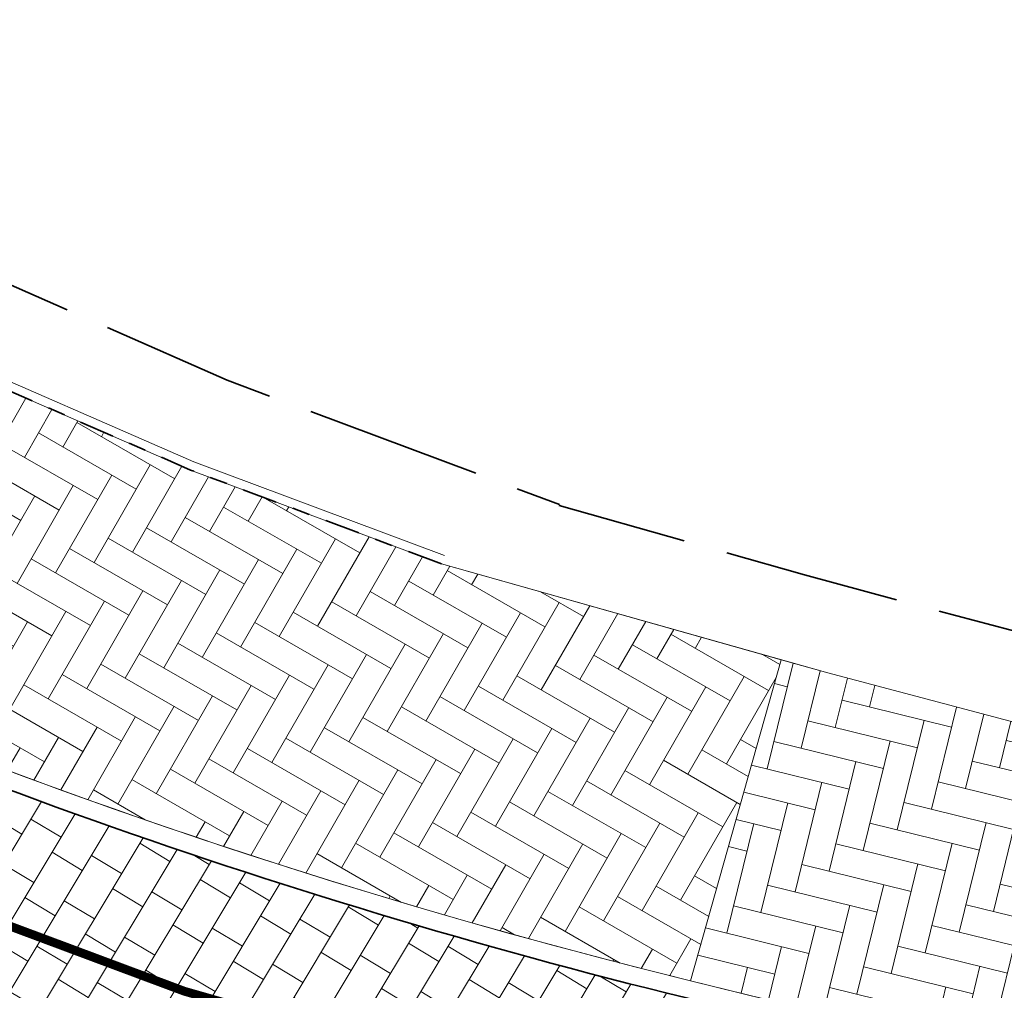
# Model space of a CAD drawing. Header units: metres. Extents: x 196674 to 197628, y 355499 to 356232.
# Tile 13 of 209: x 196932 to 196943, y 355764 to 355775. Entities that reach past the tile are written whole.
import ezdxf

# ---------------------------------------------------------------- set-up
doc = ezdxf.new("R2010")
doc.units = ezdxf.units.M
for name, pattern in [('VH-OPSLUITBAND-SO', [10, 4, -2, 2, -2]), ('VW-30270_STREEP', [3, 0.3, -2.7]), ('ZZ-SYSTEEMGRENS-SO', [5, 4, -1])]:
    doc.linetypes.add(name, pattern=pattern)
doc.layers.add('N-WE-VH-HULPLIJN-G', color=40, linetype='Continuous', lineweight=5, plot=False)
doc.layers.add('N-WE-VH-KANTOPSLUITING_ACHTERKANTBAND-G', color=50, linetype='Continuous', lineweight=18)
doc.layers.add('N-WE-VH-MATERIAALGRENS-G', color=7, linetype='Continuous', lineweight=13)
for name, color, linetype, lineweight, true_color in [('N-WE-VH-KANTOPSLUITING_GELEIDEBAND_50 200-G', 1, 'Continuous', 35, 0xff0000), ('N-WE-VH-KANTOPSLUITING_OPSLUITBAND_100X200-G', 150, 'VH-OPSLUITBAND-SO', 35, 0x007fff), ('N-WE-VH-OPENVERHARDING_STRAATBAKSTEEN_ROOD_ELLEBOOG_LINGE-A', 7, 'Continuous', 5, 0xdaaea0), ('N-WE-VH-OPENVERHARDING_TEGEL_200x300_FIETSPAD_ROOD-A', 7, 'Continuous', 5, 0xe04d68), ('N-WE-VW-MARKERING_LANGS_STREEP_30270_010-G', 7, 'VW-30270_STREEP', 13, 0xffffff), ('X-XX-AL-GRENS_SYSTEEMGRENS-G', 7, 'ZZ-SYSTEEMGRENS-SO', 35, 0xd60036)]:
    doc.layers.add(name, color=color, linetype=linetype, lineweight=lineweight, true_color=true_color)

msp = doc.modelspace()

# ---------------------------------------------------------------- hatches: boundary and pattern name
at = {"layer": 'N-WE-VH-OPENVERHARDING_STRAATBAKSTEEN_ROOD_ELLEBOOG_LINGE-A', "true_color": 0xb05e45}
h = msp.add_hatch(dxfattribs=at)
h.set_pattern_fill('AVH-ROO_BSS_LINGEFRMT_ELLEBOOG', color=25, scale=4, angle=330.0832786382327, pattern_type=2)
h.set_pattern_definition([(330.0832786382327, (0, 0), (0.436957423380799, 0.1177633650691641), [1.28, -0.64]), (240.0832786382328, (0.4787910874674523, 0.8320811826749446), (0.436957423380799, 0.117763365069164), [1.28, -0.64])])
edge = h.paths.add_edge_path()
edge.add_line((196913.3651006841, 355780.9077189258), (196912.1284520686, 355781.7517096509))
edge.add_line((196912.1284520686, 355781.7517096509), (196910.4944256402, 355782.9168435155))
edge.add_line((196910.4944256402, 355782.9168435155), (196907.7573895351, 355785.4543605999))
edge.add_line((196907.7573895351, 355785.4543605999), (196906.4206903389, 355786.6875129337))
edge.add_line((196906.4206903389, 355786.6875129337), (196904.268226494, 355784.7410379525))
edge.add_arc((196956.0392961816, 355831.5576626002), 69.7999999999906, 222.1230670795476, 256.2130756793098)
edge.add_line((196939.4051307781, 355763.7686919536), (196940.4323156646, 355767.4116583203))
edge.add_line((196940.4323156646, 355767.4116583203), (196936.576, 355768.499))
edge.add_line((196936.576, 355768.499), (196933.730741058, 355769.5638046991))
edge.add_line((196933.730741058, 355769.5638046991), (196930.8270175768, 355770.8302484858))
edge.add_line((196930.8270175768, 355770.8302484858), (196927.6343654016, 355772.3429444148))
edge.add_line((196927.6343654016, 355772.3429444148), (196924.8034849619, 355773.887175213))
edge.add_line((196924.8034849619, 355773.887175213), (196922.291494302, 355775.3638190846))
edge.add_line((196922.291494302, 355775.3638190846), (196919.5313754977, 355777.1068465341))
edge.add_line((196919.5313754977, 355777.1068465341), (196917.2906206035, 355778.4859695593))
edge.add_line((196917.2906206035, 355778.4859695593), (196913.3651006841, 355780.9077189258))
h = msp.add_hatch(dxfattribs=at)
h.set_pattern_fill('AVH-ROO_BSS_LINGEFRMT_ELLEBOOG', color=25, scale=4, angle=346.2130756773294, pattern_type=2)
h.set_pattern_definition([(346.2130756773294, (0, 0), (0.3870401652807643, 0.2345205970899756), [1.28, -0.64]), (256.2130756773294, (0.228779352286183, 0.9323411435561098), (0.3870401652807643, 0.2345205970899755), [1.28, -0.64])])
edge = h.paths.add_edge_path()
edge.add_line((196964.9628759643, 355761.2874432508), (196955.4503934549, 355763.4891045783))
edge.add_line((196955.4503934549, 355763.4891045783), (196953.0114696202, 355764.2014327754))
edge.add_line((196953.0114696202, 355764.2014327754), (196945.7692967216, 355765.9867183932))
edge.add_line((196945.7692967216, 355765.9867183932), (196940.9624771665, 355767.2621719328))
edge.add_line((196940.9624771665, 355767.2621719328), (196940.4323156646, 355767.4116583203))
edge.add_line((196940.4323156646, 355767.4116583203), (196939.4051307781, 355763.7686919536))
edge.add_line((196939.4051307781, 355763.7686919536), (196978.2407025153, 355754.2391576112))
edge.add_arc((197002.0242226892, 355851.1637890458), 99.80000005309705, 256.2130756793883, 258.889900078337)
edge.add_line((196982.7932673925, 355753.2341695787), (196981.5793124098, 355757.3354283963))
edge.add_line((196981.5793124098, 355757.3354283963), (196976.2579446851, 355758.6373522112))
edge.add_line((196976.2579446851, 355758.6373522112), (196971.6979793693, 355759.7286055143))
edge.add_line((196971.6979793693, 355759.7286055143), (196966.013846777, 355761.0441963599))
edge.add_line((196966.013846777, 355761.0441963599), (196965.8587313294, 355760.3863640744))
edge.add_line((196965.8587313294, 355760.3863640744), (196964.8232830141, 355760.5951504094))
edge.add_line((196964.8232830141, 355760.5951504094), (196964.9628759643, 355761.2874432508))
at = {"layer": 'N-WE-VH-OPENVERHARDING_TEGEL_200x300_FIETSPAD_ROOD-A'}
h = msp.add_hatch(dxfattribs=at)
h.set_pattern_fill('AVH-TEGEL_200X300_HALFST', color=256, scale=2, angle=238.9941391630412, pattern_type=2)
h.set_pattern_definition([(238.9941391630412, (0, 0), (0.3428458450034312, -0.2060503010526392), []), (328.9941391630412, (0, 0), (0.3090754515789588, 0.5142687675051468), [0.4, -0.4]), (328.9941391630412, (-0.2060503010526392, -0.3428458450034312), (0.3090754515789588, 0.5142687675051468), [-0.4, 0.4])])
edge = h.paths.add_edge_path()
edge.add_line((196904.1198853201, 355784.6068928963), (196901.8947677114, 355782.5947170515))
edge.add_arc((196956.0392961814, 355831.5576625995), 72.99999999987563, 222.1230670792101, 222.6219265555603)
edge.add_line((196902.3231222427, 355782.1251565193), (196908.9100825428, 355775.8096830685))
edge.add_arc((196956.039296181, 355831.5576625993), 72.99999999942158, 229.7888985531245, 233.8664675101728)
edge.add_arc((196956.0392961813, 355831.5576625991), 72.99999999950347, 233.8664675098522, 256.21307568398)
edge.add_line((196938.6425329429, 355760.6608881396), (196939.3574684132, 355763.5744542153))
edge.add_arc((196956.0392961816, 355831.5576626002), 69.99999999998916, 244.3431121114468, 256.2130756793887, ccw=False)
edge.add_arc((196956.0392961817, 355831.5576626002), 69.9999999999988, 233.8664675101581, 244.34311211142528, ccw=False)
edge.add_arc((196956.0392961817, 355831.5576626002), 70.00000000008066, 222.1230670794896, 233.8664675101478, ccw=False)

# ---------------------------------------------------------------- linework, layer by layer
at = {"layer": 'N-WE-VH-HULPLIJN-G', "flags": 128}
for points in [[(196913.3651006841, 355780.9077189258), (196912.1284520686, 355781.7517096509), (196910.4944256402, 355782.9168435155), (196907.7573895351, 355785.4543605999), (196906.4206903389, 355786.6875129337), (196904.268226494, 355784.7410379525, 0.1498525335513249), (196939.4051307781, 355763.7686919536), (196940.4323156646, 355767.4116583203), (196936.576, 355768.499), (196933.730741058, 355769.5638046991), (196930.8270175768, 355770.8302484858), (196927.6343654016, 355772.3429444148), (196924.8034849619, 355773.887175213), (196922.291494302, 355775.3638190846), (196919.5313754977, 355777.1068465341), (196917.2906206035, 355778.4859695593)], [(196904.1198853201, 355784.6068928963), (196901.8947677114, 355782.5947170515, 0.002176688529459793), (196902.3231222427, 355782.1251565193), (196908.9100825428, 355775.8096830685, 0.01779362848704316), (196912.99344937, 355772.5995836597, 0.09781565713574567), (196938.6425329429, 355760.6608881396), (196939.3574684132, 355763.5744542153, -0.05183884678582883), (196925.7306298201, 355768.4594475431, -0.04574485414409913), (196914.7624567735, 355775.0225184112, -0.05128514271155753)], [(196964.9628759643, 355761.2874432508), (196955.4503934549, 355763.4891045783), (196953.0114696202, 355764.2014327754), (196945.7692967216, 355765.9867183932), (196940.9624771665, 355767.2621719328), (196940.4323156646, 355767.4116583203), (196939.4051307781, 355763.7686919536), (196978.2407025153, 355754.2391576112, 0.01168038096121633), (196982.7932673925, 355753.2341695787), (196981.5793124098, 355757.3354283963), (196976.2579446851, 355758.6373522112), (196971.6979793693, 355759.7286055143), (196966.013846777, 355761.0441963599), (196965.8587313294, 355760.3863640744), (196964.8232830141, 355760.5951504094)]]:
    msp.add_lwpolyline(points, format="xyb", close=True, dxfattribs=at)
for points in [[(196966.013846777, 355761.0441963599), (196965.8587313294, 355760.3863640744), (196964.8232830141, 355760.5951504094), (196964.9628759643, 355761.2874432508), (196955.4503934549, 355763.4891045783), (196953.0114696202, 355764.2014327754), (196945.7692967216, 355765.9867183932), (196940.9624771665, 355767.2621719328), (196936.576, 355768.499)], [(196939.4051307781, 355763.7686919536), (196940.4323156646, 355767.4116583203)]]:
    msp.add_lwpolyline(points, dxfattribs=at)
at = {"layer": 'N-WE-VH-KANTOPSLUITING_ACHTERKANTBAND-G', "flags": 128}
msp.add_lwpolyline([(196848.7404560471, 355916.8650432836), (196850.8308011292, 355911.6048432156, -0.04938916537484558), (196852.5546094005, 355905.6000674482), (196852.9441035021, 355903.469998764, 0.04938916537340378), (196854.4830238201, 355898.1092683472), (196891.173383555, 355805.7806693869, 0.2425756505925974), (196939.4051307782, 355763.7686919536), (196978.240702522, 355754.2391576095, 0.01194172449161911), (196982.8956366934, 355753.2141223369, 0.01194172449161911)], format="xyb", dxfattribs=at)
msp.add_lwpolyline([(196936.6110497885, 355768.5926563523), (196933.7682812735, 355769.6565290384), (196930.86842524, 355770.9212860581), (196927.6797548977, 355772.432095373), (196924.8527798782, 355773.9741957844), (196922.3435431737, 355775.449220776), (196919.5842822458, 355777.1917064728), (196917.343080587, 355778.5711044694), (196913.4195675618, 355780.9916157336), (196912.185672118, 355781.8337274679), (196910.5577072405, 355782.9945391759), (196907.8252865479, 355785.527777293), (196906.4934183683, 355786.7564728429), (196905.0160275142, 355788.5394249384), (196902.3741864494, 355793.2637957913), (196898.4236671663, 355800.6975398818), (196895.8697568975, 355806.4759416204), (196891.4768897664, 355816.3966132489), (196888.476506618, 355823.3484780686), (196884.1681315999, 355833.5709127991), (196884.3632049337, 355833.6857796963)], dxfattribs=at)
at = {"layer": 'N-WE-VH-KANTOPSLUITING_GELEIDEBAND_50 200-G', "ltscale": 0.2, "flags": 128}
msp.add_lwpolyline([(196925.7306298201, 355768.4594475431, 0.05183884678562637), (196939.3574684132, 355763.5744542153), (196978.193040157, 355754.0449198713, 0.01194172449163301), (196982.8573028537, 355753.0178304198)], format="xyb", dxfattribs=at)
at = {"layer": 'N-WE-VH-KANTOPSLUITING_OPSLUITBAND_100X200-G', "ltscale": 0.1, "flags": 128}
msp.add_lwpolyline([(196936.576, 355768.499), (196933.730741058, 355769.5638046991), (196930.8270175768, 355770.8302484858), (196927.6343654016, 355772.3429444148), (196924.8034849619, 355773.887175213), (196922.291494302, 355775.3638190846), (196919.5313754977, 355777.1068465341), (196917.2906206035, 355778.4859695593), (196913.3651006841, 355780.9077189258), (196912.1284520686, 355781.7517096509), (196910.4944256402, 355782.9168435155), (196907.7573895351, 355785.4543605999), (196906.4206903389, 355786.6875129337), (196904.9332025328, 355788.4826502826), (196902.2863836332, 355793.2159229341), (196898.3336646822, 355800.6538061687), (196895.7782921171, 355806.4355164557), (196891.3852624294, 355816.3565551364), (196888.3845230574, 355823.3092453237), (196884.0420041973, 355833.6126927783), (196884.3124642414, 355833.7719503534)], dxfattribs=at)
at = {"layer": 'N-WE-VH-MATERIAALGRENS-G', "flags": 128}
msp.add_lwpolyline([(196983.8138004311, 355749.7863727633, -0.01572447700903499), (196977.4781047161, 355751.1313537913), (196938.6425329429, 355760.6608881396, -0.09781565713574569), (196912.99344937, 355772.5995836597, -0.09746383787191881)], format="xyb", dxfattribs=at)
at = {"layer": 'N-WE-VW-MARKERING_LANGS_STREEP_30270_010-G', "const_width": 0.1, "flags": 128}
msp.add_lwpolyline([(196999.6672429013, 355749.0922282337, 0.00691777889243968), (196990.0263284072, 355750.3753941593, -0.03054558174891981), (196977.8355724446, 355752.5881368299), (196939.0000006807, 355762.1176711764, -0.07787341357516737), (196918.5761640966, 355770.6580424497)], format="xyb", dxfattribs=at)
at = {"layer": 'X-XX-AL-GRENS_SYSTEEMGRENS-G', "ltscale": 0.5, "flags": 128}
msp.add_lwpolyline([(197173.0845801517, 355664.4267221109), (197172.678291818, 355658.1040395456), (197176.2062336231, 355657.9276386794), (197179.6585214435, 355660.8258546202), (197196.8460500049, 355641.1849859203), (197196.618113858, 355640.9851655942), (197203.3658004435, 355633.2880423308), (197204.598351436, 355636.2035375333), (197206.181120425, 355637.5931654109), (197210.3450714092, 355632.9793581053), (197211.1344663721, 355633.8542043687), (197215.577003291, 355630.1111014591), (197222.812057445, 355638.6980935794), (197225.7729980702, 355636.1981525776), (197252.4997837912, 355613.6295939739), (197256.3974516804, 355618.2471244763), (197230.4350738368, 355640.1698336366), (197234.5465854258, 355645.0395252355), (197230.9951246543, 355648.102425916), (197227.7363916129, 355651.014992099), (197227.7150354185, 355650.9915016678), (197227.3858924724, 355651.2966605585), (197230.5297411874, 355654.3837220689), (197222.7747070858, 355662.5864016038), (197213.3031688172, 355673.0409596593), (197208.7438719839, 355679.5515306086), (197204.6678372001, 355688.2834966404), (197202.9207222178, 355693.3147658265), (197202.5296188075, 355695.8358091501), (197209.2561496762, 355696.7388380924), (197208.765603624, 355699.4053961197), (197208.8375775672, 355699.4157603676), (197208.4960738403, 355702.0476424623), (197209.7550059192, 355702.1614664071), (197209.6289773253, 355703.3557373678), (197209.431316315, 355705.9322142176), (197209.3853665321, 355708.5054020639), (197209.4909423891, 355711.0763696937), (197209.825975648, 355714.406320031), (197209.1003553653, 355714.700446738), (197209.2732684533, 355715.2254737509), (197208.7827839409, 355715.4092287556), (197209.8333840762, 355718.2914021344), (197204.6571410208, 355720.1605124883), (197206.9259623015, 355726.3911903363), (197207.3755778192, 355727.6258113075), (197205.6951706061, 355728.2354618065), (197201.970541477, 355729.6509828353, -0.03199396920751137), (197199.2658455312, 355725.4928494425), (197194.4988616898, 355729.2364659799), (197191.8020115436, 355731.3330088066), (197190.6829954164, 355730.2418318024), (197188.9323846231, 355731.7580333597, 0.01582069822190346), (197191.308975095, 355733.798286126), (197190.5246250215, 355734.700084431), (197189.8547559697, 355735.4391273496), (197188.5065648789, 355737.3969406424), (197188.3768484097, 355737.5504837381), (197186.2264232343, 355740.6599554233), (197185.4143065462, 355740.8273772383), (197177.0047230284, 355735.000759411), (197161.0308464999, 355735.7499021), (197143.9921317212, 355736.546230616), (197117.3114725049, 355737.8750504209), (197104.5701917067, 355738.4152468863), (197089.3270001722, 355739.2400485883), (197089.4979420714, 355743.4763910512), (197087.6423294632, 355744.6045541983), (197087.2320594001, 355744.8539874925), (197086.4302028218, 355745.4612094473), (197085.6301577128, 355746.0670596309), (197084.2515270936, 355747.3631431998), (197083.0033431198, 355748.790046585), (197081.9521148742, 355750.2640411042), (197081.052108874, 355751.8364435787), (197080.680597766, 355752.6629727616), (197080.3089695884, 355753.4897623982), (197079.7287775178, 355755.2084983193), (197079.3027229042, 355757.0287405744), (197079.0552433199, 355758.8767777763), (197078.9881413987, 355760.748092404), (197079.0484954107, 355761.6954089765), (197079.4901165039, 355761.5482019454), (197081.8987959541, 355767.3947458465), (197083.4122910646, 355769.9863346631), (197084.9290730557, 355772.1438856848), (197085.2777218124, 355772.6391357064), (197085.9504292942, 355773.4546849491), (197087.2615113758, 355775.0451778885), (197089.4568843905, 355777.2328139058), (197092.7058230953, 355779.8115121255), (197090.7255592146, 355782.8612331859), (197090.5279328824, 355783.1655891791), (197094.0593130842, 355784.7965387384), (197089.240221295, 355793.944965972), (197079.8514273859, 355789.6587774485), (197073.1066642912, 355808.1301448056), (197062.6964714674, 355839.0387078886), (197050.201550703, 355834.8591941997), (197054.256388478, 355823.4068109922), (197060.9054150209, 355805.9824325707), (197064.0917084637, 355798.9340248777), (197065.6061934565, 355785.3714584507), (197066.4118943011, 355778.1591798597), (197064.2976158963, 355775.7696807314), (197061.8930028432, 355773.065075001), (197059.8798242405, 355770.937906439), (197059.567781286, 355770.7063368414), (197054.395078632, 355766.8676324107), (197050.1449273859, 355764.4954855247), (197046.646028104, 355763.2036366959), (197046.6485450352, 355763.1967402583), (197042.8018864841, 355761.7681380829), (197042.6247659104, 355761.7025895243), (197032.2172606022, 355760.2665015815), (197022.1724443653, 355758.1057256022), (197022.1490316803, 355758.1349914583), (197018.4791559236, 355757.3507739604), (197017.1834583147, 355757.8590001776), (197013.9320116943, 355762.4906063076), (197012.2359937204, 355764.9334332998), (197011.548662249, 355765.9454268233), (197009.5874376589, 355768.7952768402), (197008.1879451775, 355770.6627745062), (197008.1739746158, 355770.651876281), (197004.3621297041, 355775.7021426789), (197000.7500667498, 355780.6711859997), (196997.3281167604, 355785.4310589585), (196992.0624097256, 355792.5561596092), (196987.5636689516, 355799.6503659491), (196980.2918957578, 355812.3582609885), (196971.7451011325, 355828.1610038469), (196956.4456734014, 355821.2458726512), (196960.0166344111, 355812.4100996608), (196962.4976294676, 355807.0886023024, -0.6085831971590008), (196961.4131292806, 355806.2394416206), (196970.6320923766, 355792.5786144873), (196976.225457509, 355784.303374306), (196982.879968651, 355776.9163582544), (196982.5041383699, 355776.476222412), (196987.7472751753, 355765.3430715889), (196990.3620391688, 355759.9089379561), (196989.6128942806, 355758.3801676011), (196986.801356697, 355757.089894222), (196981.5916446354, 355758.3619052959), (196976.4931413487, 355759.6093032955), (196973.9250311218, 355760.2238822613), (196971.9270970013, 355760.7020113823), (196970.093883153, 355761.1263081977), (196965.2690985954, 355762.243003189), (196955.7026120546, 355764.457163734), (196954.8259486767, 355764.7114400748), (196955.7288446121, 355765.5914382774), (196946.4199106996, 355767.8862061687), (196945.5109518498, 355767.0898728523), (196943.3561815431, 355767.6616250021), (196942.0243707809, 355768.0150110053), (196940.699224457, 355768.3753913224), (196937.911680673, 355769.161377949), (196937.9158913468, 355769.1720679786), (196934.1448626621, 355770.5833311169), (196931.0328001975, 355771.949971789), (196928.1497259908, 355773.3159879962), (196926.2238803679, 355774.3657393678), (196926.7008714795, 355775.2077771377), (196923.9720996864, 355776.8118532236), (196922.1171638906, 355777.9575551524), (196917.5440237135, 355780.8012867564), (196917.0166342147, 355779.9474843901), (196915.4224701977, 355780.9309636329), (196913.0167641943, 355782.4772167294), (196912.757872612, 355782.6539056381), (196911.190523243, 355783.7714957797), (196908.5042566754, 355786.2619442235), (196907.2206986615, 355787.4460719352), (196905.8442773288, 355789.1071714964), (196903.2522146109, 355793.7425243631), (196899.3236920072, 355801.1348770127), (196896.7844047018, 355806.8801932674), (196892.3931631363, 355816.7971943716), (196889.396342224, 355823.7408055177), (196885.4294056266, 355833.1531130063), (196886.3148759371, 355833.6745129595), (196885.0357126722, 355834.4994199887), (196884.9096875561, 355834.6903417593), (196883.5318420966, 355838.2464489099), (196881.8574062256, 355842.456115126), (196879.7964254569, 355847.3435551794), (196879.5508475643, 355847.9274201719), (196877.9207976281, 355851.9810838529), (196875.2708346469, 355858.5729917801), (196872.6243587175, 355865.1536886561), (196870.4789281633, 355870.5362599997), (196868.3870366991, 355875.7889875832), (196865.3800609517, 355883.3409266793), (196863.5295936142, 355887.9873007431), (196863.4110328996, 355888.2849971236), (196862.7400305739, 355889.9711056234), (196863.0622626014, 355890.0962442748), (196861.3970005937, 355894.1395962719), (196861.4037374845, 355894.142038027), (196859.229652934, 355899.4431236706), (196859.0298403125, 355899.3580359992), (196858.8952095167, 355899.696553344), (196858.3959365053, 355900.9492390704), (196849.546747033, 355923.1807260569), (196850.1922005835, 355924.6939033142), (196860.258528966, 355928.6657372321), (196869.5490503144, 355931.0234685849), (196873.3453938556, 355931.8019435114), (196886.2438454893, 355935.4284136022), (196898.3098795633, 355938.5764862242), (196898.3110943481, 355938.5724965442), (196903.1917021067, 355939.7712405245), (196904.7097162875, 355939.0568809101), (196905.0282216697, 355938.2924679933), (196909.0130922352, 355939.952830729), (196908.2642147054, 355942.2627148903), (196902.9799573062, 355958.738663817), (196902.4497829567, 355960.2008490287), (196901.8115777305, 355961.6192158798), (196900.9680556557, 355963.3204536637), (196898.0063144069, 355968.7541705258), (196894.5625896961, 355975.3226559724), (196892.3896866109, 355979.4813913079), (196888.5416758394, 355987.5664713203), (196887.4815956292, 355987.0834539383), (196885.6442474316, 355986.3271839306), (196885.5076204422, 355986.6344104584), (196873.7642690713, 355982.4273955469), (196860.8311621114, 355977.7025315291), (196860.6501748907, 355978.1868262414), (196859.8859481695, 355980.2917607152), (196853.3128873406, 355977.7107309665), (196853.73029577, 355976.6477246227), (196849.4907683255, 355974.9886047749), (196849.0872389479, 355976.0301083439), (196843.9608105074, 355973.9918913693), (196837.8119168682, 355989.4043746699), (196834.5901124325, 355988.2958011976), (196829.2277835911, 355986.0429299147), (196828.1156368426, 355985.4996470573), (196826.3328622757, 355984.7522034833), (196824.2538081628, 355989.7933135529), (196823.3493071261, 355989.4238303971), (196821.5217528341, 355993.9636112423), (196822.4415567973, 355994.327010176), (196811.4142395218, 356022.6098143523), (196811.1941616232, 356022.5241126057), (196809.0787073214, 356027.7608173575), (196808.1570951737, 356027.399245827), (196802.10045471, 356042.8370581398), (196803.0324375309, 356043.2047289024), (196801.2251267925, 356047.7859519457), (196800.9629805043, 356047.6825342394), (196799.5580754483, 356051.2186581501), (196798.9326303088, 356050.9700967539), (196795.7620501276, 356058.7913388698), (196785.962956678, 356083.7526770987), (196782.5256602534, 356092.3853087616), (196783.4607012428, 356092.7526788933), (196781.019036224, 356098.8045971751), (196780.1137519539, 356098.4428009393), (196778.7301102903, 356101.9178165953), (196774.5320198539, 356112.348299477), (196772.2902714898, 356117.515377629), (196776.44078803, 356119.079716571), (196791.849465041, 356131.7811384), (196790.0748953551, 356134.2200693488), (196802.0204483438, 356142.8516660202), (196802.0676224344, 356142.8083428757), (196807.6543048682, 356146.8198669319), (196821.3261595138, 356152.9520820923), (196824.118863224, 356147.8038902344), (196826.9348279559, 356140.6494155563), (196826.9667213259, 356140.5675271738), (196829.5085456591, 356133.5350799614), (196829.5777539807, 356133.3434260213), (196832.2898444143, 356127.7055041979), (196833.7548698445, 356124.6604513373), (196834.9901440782, 356122.0931766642), (196835.0225480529, 356122.0325953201), (196835.1990731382, 356121.7003128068), (196837.0506620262, 356117.8328811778), (196837.4462851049, 356117.0125892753), (196839.1926216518, 356113.3926815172), (196841.4323661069, 356114.511984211), (196841.8392721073, 356113.6336860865), (196848.0955434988, 356116.517072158), (196847.6769788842, 356117.425259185), (196852.5147321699, 356119.6548795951), (196850.4481800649, 356123.3458274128), (196845.5717484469, 356132.2801574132), (196843.8176550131, 356136.7414412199), (196842.4688873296, 356140.1178663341), (196840.0819394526, 356146.0228419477), (196839.9684512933, 356146.3257976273), (196837.6473192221, 356152.5214195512), (196836.4018865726, 356158.1741344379), (196834.8989662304, 356157.8391461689), (196833.0580044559, 356165.8451506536), (196834.6039987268, 356166.1812686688), (196833.231549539, 356172.4004655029), (196818.5547710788, 356168.2850407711), (196819.0904617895, 356165.4031631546), (196818.6774567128, 356164.7734485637), (196805.8544307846, 356160.1790812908), (196763.847697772, 356130.3813046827), (196763.5509762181, 356130.4127969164), (196762.5818188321, 356130.5249803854), (196761.7183121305, 356129.7086118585, 0.04730650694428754), (196752.2297252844, 356136.4176360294), (196747.6793319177, 356140.070134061), (196742.0814451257, 356144.4630395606), (196738.7537234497, 356147.2546337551), (196734.7560397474, 356150.8499354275), (196729.666907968, 356145.2019173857), (196729.4110213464, 356144.9179294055), (196728.5373751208, 356145.25504501), (196726.9098917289, 356145.8830452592), (196726.6614752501, 356145.2392657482), (196726.5077088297, 356145.3668838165), (196724.5966113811, 356147.0002316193), (196723.2386024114, 356148.3499242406), (196720.9989937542, 356150.8008754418), (196719.8259691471, 356152.0571855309), (196717.8551161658, 356153.8806850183), (196716.3066054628, 356155.1783671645), (196713.4920412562, 356157.0380855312), (196712.711518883, 356157.526736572), (196710.5865978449, 356158.6597682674), (196709.0460740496, 356159.8798850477, -0.1436820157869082), (196707.9944026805, 356162.614189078), (196707.7956403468, 356165.0395700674), (196705.255843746, 356165.9921554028), (196703.9080476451, 356165.8817021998), (196704.296213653, 356161.5859622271), (196704.322643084, 356161.4572245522), (196699.9945406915, 356161.1598107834), (196700.4765585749, 356140.6409319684, -0.8375811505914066), (196697.1042396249, 356117.7401990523), (196690.2804314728, 356092.1839640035, 0.01148923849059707), (196682.1238954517, 356058.6533288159), (196678.2447453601, 356040.9444071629), (196676.8078900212, 356034.3849397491), (196676.7367004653, 356034.0373672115), (196673.76097036, 356020.1679628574), (196685.4972137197, 356017.0123139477), (196688.4141098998, 356023.4875724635), (196684.7023326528, 356025.1594317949), (196684.8709302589, 356032.3200466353), (196686.954459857, 356036.67925281), (196701.2270857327, 356066.3816892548), (196697.4228360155, 356068.2135735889), (196701.9253072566, 356087.990611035), (196702.113404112, 356090.4525884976), (196703.1938799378, 356090.1812386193), (196704.7481254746, 356094.7148607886), (196705.3277865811, 356095.9075069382), (196706.1690198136, 356096.9042763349), (196707.142583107, 356097.5850231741), (196708.3354430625, 356098.0646037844), (196709.2981925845, 356097.8962027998), (196710.1314496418, 356097.4912135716), (196711.0135994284, 356096.7398888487), (196711.613187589, 356094.6944549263), (196715.3306055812, 356098.6467015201), (196723.1713741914, 356104.959617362), (196732.8379125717, 356111.0407349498), (196733.3237033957, 356110.1763676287), (196733.395023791, 356110.047721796, 0.4142124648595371), (196734.754474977, 356109.6579975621), (196736.9542150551, 356108.9736747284, -0.02164444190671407), (196739.4192796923, 356107.5715157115, 0.0006306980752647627), (196739.4214182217, 356107.5701773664, -0.2262979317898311), (196739.4250952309, 356107.5644124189), (196739.8764398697, 356106.708415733), (196739.5816296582, 356106.4366577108), (196740.3007240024, 356104.7008456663), (196740.9509263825, 356104.9922062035), (196741.9809548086, 356103.0387080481), (196744.8395286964, 356104.2229286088, -0.3990416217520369), (196746.5871881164, 356103.5518771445), (196746.6513408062, 356103.3996378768), (196746.689370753, 356103.0266088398), (196746.4151777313, 356101.5848105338), (196747.429397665, 356101.3609511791), (196747.5333455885, 356101.2994572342), (196747.5384435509, 356101.2929342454), (196766.0705486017, 356056.7132555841), (196765.1623874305, 356056.3282861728), (196767.2394890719, 356051.1270879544), (196768.1793575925, 356051.5344794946), (196771.4711978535, 356043.8233024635), (196774.40164759, 356036.7635904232), (196774.0151730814, 356036.5839879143), (196774.7283105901, 356034.7171646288), (196775.4376722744, 356034.2825268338), (196775.853972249, 356033.3023071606), (196775.6600364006, 356032.5504327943), (196776.765634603, 356029.8908119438), (196776.718840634, 356029.8583752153), (196777.0974306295, 356028.7594125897), (196777.9658206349, 356027.7189745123), (196778.0591666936, 356026.3169710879), (196778.4461698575, 356025.4565066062), (196778.8262353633, 356024.4427094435), (196778.82622122, 356024.4427022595), (196778.8266270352, 356024.4416646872), (196779.3783198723, 356022.97006407), (196779.3990069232, 356022.9782259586), (196780.7255773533, 356019.5865020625), (196780.754093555, 356019.5982524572), (196782.2401021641, 356015.8367131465), (196783.4327975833, 356012.7766123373), (196782.5021506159, 356012.4159202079), (196784.7325956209, 356006.6609931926), (196786.038590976, 356007.1671596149), (196787.6956637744, 356002.99373992), (196787.5357676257, 356002.9336515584), (196788.527525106, 356000.4577747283), (196788.2725773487, 356000.3582829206), (196788.9724314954, 355999.1126709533), (196789.3908675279, 355998.5302971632), (196789.7536275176, 355998.0254125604), (196789.9147147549, 355996.5999778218), (196790.4410486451, 355995.4737364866), (196790.4469192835, 355995.47546678), (196790.6242366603, 355994.9662783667), (196790.9335315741, 355995.0883984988), (196793.8902314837, 355987.5860400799), (196793.7542048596, 355987.5476454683), (196795.505857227, 355983.2445885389), (196795.6242983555, 355983.312781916), (196796.991807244, 355979.8198586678), (196797.0047048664, 355979.7233568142), (196796.9933585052, 355979.6824914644), (196796.9669683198, 355979.6505170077), (196796.822975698, 355979.5766059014), (196795.3985459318, 355979.0322727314), (196797.1469514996, 355974.4569848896), (196797.1501836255, 355974.4582530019), (196795.4187218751, 355970.4877992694), (196796.2201695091, 355969.6560949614), (196797.0849824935, 355967.4537241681), (196798.9466017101, 355968.1847329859), (196800.5529653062, 355968.8170288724), (196800.6150046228, 355968.7023501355), (196800.8616512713, 355968.7744826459), (196801.6407865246, 355967.8232749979), (196801.6785991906, 355967.7771113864), (196801.6961792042, 355966.4146603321), (196801.7040832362, 355965.8020978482, 0.2098831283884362), (196802.0368526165, 355965.0700742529, 0.1229137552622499), (196802.0944480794, 355964.5891732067), (196802.9107575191, 355962.4451987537), (196803.0986146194, 355962.5296289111, 0.04929694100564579), (196803.2118388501, 355962.3687718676), (196804.3748923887, 355961.0206686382), (196804.4152792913, 355960.973855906), (196804.4401436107, 355960.2826278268), (196804.4459236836, 355960.1212617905), (196803.9148513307, 355960.1157297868), (196805.8237591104, 355955.3454282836), (196806.4277367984, 355955.633371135), (196806.6532355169, 355955.5186944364), (196807.0270248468, 355954.5686016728), (196806.896691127, 355954.2200849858), (196806.3685258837, 355953.9064868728), (196808.2467157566, 355949.1968786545), (196809.0713129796, 355949.5131897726), (196810.7611227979, 355945.21653999), (196812.8164223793, 355939.9905657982), (196815.7958787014, 355932.7153467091), (196817.2786866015, 355929.1286764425), (196819.2233460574, 355924.3463577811), (196820.974699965, 355919.8030463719), (196821.7022264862, 355917.7120897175), (196822.8275510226, 355914.9902061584), (196826.5518493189, 355905.5439142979), (196827.5083210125, 355903.1053161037), (196827.5308293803, 355903.1196992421), (196828.5703350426, 355900.3870734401, 0.1057314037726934), (196828.7975064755, 355900.0358952, 0.1359501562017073), (196828.9295866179, 355899.5185573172), (196829.4561675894, 355898.5993144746), (196829.938950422, 355897.0408730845, 0.1142322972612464), (196830.1661458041, 355896.6512290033, 0.1021066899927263), (196830.23636084, 355896.2531616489), (196830.8234352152, 355894.775179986, 0.09413674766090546), (196831.0235326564, 355894.4601106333, 0.07582889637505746), (196831.0699955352, 355894.1621297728), (196831.3336353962, 355893.3277624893), (196830.5490288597, 355891.650566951), (196830.730654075, 355891.1774844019), (196831.6305612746, 355889.0373983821), (196832.1718899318, 355888.9724389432), (196833.8661398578, 355884.6967749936), (196833.0916363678, 355884.3898747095), (196834.2334853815, 355881.5063921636), (196835.7340846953, 355881.0039957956), (196836.3963712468, 355880.6373454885), (196840.5779483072, 355870.1214583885), (196841.1998491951, 355870.3833319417), (196841.8607508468, 355868.7841549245), (196841.3542408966, 355868.5492854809), (196842.9471889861, 355864.5225379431), (196843.474497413, 355864.7627851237), (196844.0946204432, 355863.1667495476), (196843.4777571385, 355862.8872750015), (196845.6058022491, 355857.295932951), (196845.6591832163, 355857.3179956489), (196848.9573390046, 355849.3870718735), (196849.4691744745, 355849.5945842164), (196850.1900661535, 355847.7561027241), (196849.7024440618, 355847.5164343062), (196851.7354952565, 355842.3219023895), (196851.9803218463, 355841.6963600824), (196852.2130822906, 355841.1927849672), (196852.6975573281, 355840.1446276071), (196853.8314006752, 355837.546665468), (196857.1022606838, 355828.931799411), (196857.1021774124, 355828.9317655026), (196857.104474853, 355828.9259676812), (196857.5027287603, 355827.8770374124), (196857.5177064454, 355827.8831363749), (196859.2608649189, 355823.4841013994, 0.1197895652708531), (196859.5336863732, 355823.098470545, 0.1217854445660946), (196859.5998818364, 355822.6230344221), (196860.3813539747, 355820.6705579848), (196861.5845120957, 355817.6645162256), (196865.3571916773, 355808.1762108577), (196866.650424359, 355804.9223955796), (196866.9894190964, 355804.0482756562), (196869.9609907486, 355796.3858853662), (196870.2417437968, 355795.6982130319), (196874.2597470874, 355785.8213624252), (196876.4751023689, 355779.9106257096), (196876.5248359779, 355779.9270586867), (196877.4783340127, 355777.609714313), (196877.4870572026, 355777.6127263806, 0.01261409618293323), (196879.1276028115, 355773.4671132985), (196880.5794819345, 355769.9265380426), (196879.4564760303, 355768.8985009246), (196871.5899269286, 355765.9267262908), (196874.6150694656, 355763.7405958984), (196870.7815163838, 355762.3431721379), (196871.1765744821, 355761.2637959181), (196873.4589399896, 355754.9534811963), (196873.8205499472, 355753.8743063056), (196877.933770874, 355755.2526192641), (196879.3161058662, 355751.4604592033), (196887.4423074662, 355755.0355723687), (196887.6524770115, 355755.1609821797), (196887.7433886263, 355755.192988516), (196887.8657880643, 355755.2134610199), (196887.9953583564, 355755.215742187), (196888.0352466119, 355755.2100166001), (196888.0806541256, 355755.194805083), (196888.1556229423, 355755.1569219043), (196888.2342456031, 355755.1058393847), (196888.2799178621, 355755.067193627), (196888.3187308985, 355755.0246841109), (196888.3560790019, 355754.9712798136), (196888.4037650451, 355754.8834089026), (196890.242957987, 355750.9480844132), (196890.4947138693, 355750.6026519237), (196890.4494791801, 355750.5430745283), (196891.628236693, 355748.1977836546), (196891.6577586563, 355747.9263099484), (196893.7087405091, 355743.5292781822), (196894.4921495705, 355741.852565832), (196896.872192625, 355740.7600377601), (196896.2575067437, 355739.8318439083), (196898.2715684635, 355738.9073148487), (196899.8509010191, 355738.4527733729), (196902.2825244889, 355737.7529374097), (196907.1457714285, 355736.3532654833), (196917.8474241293, 355733.273265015), (196918.1089377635, 355734.2346253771), (196926.0062285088, 355731.9296392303), (196927.0971120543, 355732.0253109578), (196927.2914126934, 355732.7211091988), (196949.25195892, 355726.9179402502), (196950.9690876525, 355725.7952060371), (196950.858498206, 355725.3568524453), (196952.0887336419, 355725.1461394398), (196952.8819526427, 355724.9555262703), (196952.8603227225, 355724.8954303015), (196952.056959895, 355721.6922553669), (196951.4518210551, 355719.279440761), (196959.2800080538, 355717.3161154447), (196960.8516613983, 355723.8815794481), (196967.4256969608, 355722.1306030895), (196973.9033481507, 355720.4361775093), (196977.8684934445, 355719.3989738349), (196980.4243569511, 355718.8238264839), (196993.7588386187, 355715.5105551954), (196994.7639516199, 355716.0034841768), (196994.9897167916, 355716.0545171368), (196996.5017647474, 355715.9488593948), (196997.3169796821, 355715.6092477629), (196997.9952041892, 355715.036856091), (196998.4610569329, 355714.3165586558), (196998.8408934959, 355713.1578975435), (196998.8373696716, 355713.1068020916), (196998.8026880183, 355712.6039181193), (196998.5054317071, 355711.57326714), (196998.967312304, 355710.0772094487), (197001.8739445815, 355710.9575141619), (197005.9055135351, 355697.924832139), (197007.9029397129, 355691.7178882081), (197012.9334617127, 355675.5491580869), (197017.8784535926, 355659.8034283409), (197019.9986344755, 355652.9868181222), (197022.5523518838, 355644.9202439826), (197025.6999454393, 355634.5227791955), (197025.7567598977, 355634.1895291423), (197025.7192859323, 355633.9168304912), (197025.6181435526, 355633.7020966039), (197025.4453286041, 355633.4758310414), (197025.195021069, 355633.3010221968), (197024.8842618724, 355633.1887622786), (197022.7809993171, 355632.7952119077), (197021.2249886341, 355633.6494658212), (197017.690051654, 355632.6264885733), (197017.7273360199, 355632.4752797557), (197014.1229230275, 355631.4103093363), (197014.0722671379, 355631.5493647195), (197010.0124796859, 355630.3545619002), (197006.5432104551, 355629.6017441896), (197006.5540181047, 355629.5513084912), (197001.1443281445, 355628.4894595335), (196999.2574320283, 355628.1228370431), (197001.9823300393, 355614.4304461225), (197003.2307288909, 355614.6849740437), (197003.6205128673, 355613.1185353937), (197004.006443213, 355611.2187676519), (197003.9614653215, 355611.2096196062), (197004.2119997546, 355610.206901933), (197004.3094756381, 355609.7270704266), (197004.3307955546, 355609.7314437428), (197004.8907984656, 355607.4901357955), (197029.380694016, 355613.7773555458), (197029.3841525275, 355613.7521287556), (197029.4775205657, 355613.7547588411), (197031.0334295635, 355607.6447371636), (197027.1484354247, 355606.7099934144), (197028.7114272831, 355600.2542212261), (197028.8948398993, 355600.3195751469), (197029.4531395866, 355598.0973388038), (197030.7251398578, 355593.0343377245), (197031.3437632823, 355590.5737261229), (197031.1685464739, 355590.5261238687), (197032.7880676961, 355584.152430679), (197036.6741025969, 355585.3719723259), (197038.212636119, 355579.409403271), (197038.2010121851, 355579.4060264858), (197038.2728747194, 355579.1493745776), (197038.1803194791, 355579.1132554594), (197039.3673898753, 355574.1879968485), (197040.0304268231, 355571.0320611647), (197040.88012635, 355567.656390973), (197041.2093863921, 355566.3427106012), (197041.6648791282, 355566.4332058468), (197042.8515333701, 355561.7517462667), (197043.1005016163, 355560.7271915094), (197044.6430261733, 355554.3201080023), (197045.6960009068, 355554.5759243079), (197046.0663295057, 355552.9632527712), (197063.3112487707, 355556.2858520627), (197062.5528863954, 355564.4253253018), (197069.6953954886, 355564.7548009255), (197074.0489944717, 355565.8013962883), (197074.0651927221, 355569.3434042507), (197066.8277845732, 355574.7719568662), (197065.569183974, 355592.4263893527), (197065.9890710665, 355592.2571108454), (197066.9647035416, 355591.9362835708), (197067.948629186, 355591.6804678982), (197069.8143987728, 355591.2835510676), (197070.9138968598, 355590.9670390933), (197072.0547459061, 355590.5568482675), (197073.3952542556, 355590.1721260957, -0.1152568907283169), (197081.1782353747, 355583.3636143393), (197088.1711537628, 355574.4210026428), (197092.5545327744, 355568.8154951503), (197099.4778845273, 355574.1657522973), (197101.0604109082, 355575.3887037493), (197095.3593342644, 355582.7660237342), (197094.9766501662, 355582.4665704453), (197094.8981522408, 355582.7529220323), (197094.2118387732, 355584.4945289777), (197092.7090311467, 355587.275688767), (197091.4245338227, 355588.9961585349), (197089.3067641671, 355591.1364624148), (197086.8976383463, 355592.962353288), (197085.5348704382, 355593.9300294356), (197077.2085234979, 355604.9027706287, -0.1058183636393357), (197071.6588760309, 355616.7440490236), (197070.2271579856, 355628.1527461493), (197068.8732504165, 355641.9015009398), (197068.754855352, 355648.6106856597), (197069.0445282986, 355655.8010382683), (197070.1813272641, 355663.7801162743), (197072.5559036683, 355674.3024406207), (197085.7316641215, 355673.7582615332), (197087.7834693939, 355674.5971967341), (197090.8065214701, 355674.4470028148), (197098.1397626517, 355681.0156148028), (197098.4240622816, 355685.9810240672), (197101.9406964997, 355685.7710316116), (197102.3433846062, 355697.078343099), (197156.4463787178, 355694.9579822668), (197156.2249856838, 355688.6267763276), (197150.0560632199, 355688.8424945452), (197149.8181020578, 355683.7954412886), (197156.0430107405, 355683.50194597), (197155.9434362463, 355681.3833071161), (197156.9940530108, 355681.3047563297), (197158.577914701, 355681.1016482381), (197160.1073547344, 355680.7434348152), (197161.7057278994, 355680.1852727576), (197163.2304949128, 355679.453872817), (197164.6201168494, 355678.5906370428), (197165.2392169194, 355678.1079641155), (197164.835822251, 355677.6446703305), (197163.4881835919, 355676.095416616), (197166.6344331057, 355672.654307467), (197167.6288975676, 355673.3756308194), (197167.9025847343, 355672.918075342), (197168.564826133, 355671.7474093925), (197169.0719519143, 355670.160087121), (197169.4840139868, 355668.6115914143), (197169.5948482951, 355667.1735395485), (197169.7172811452, 355664.6284666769), (197173.0845635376, 355664.4267231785)], format="xyb", dxfattribs=at)

doc.saveas('drawing.dxf')
